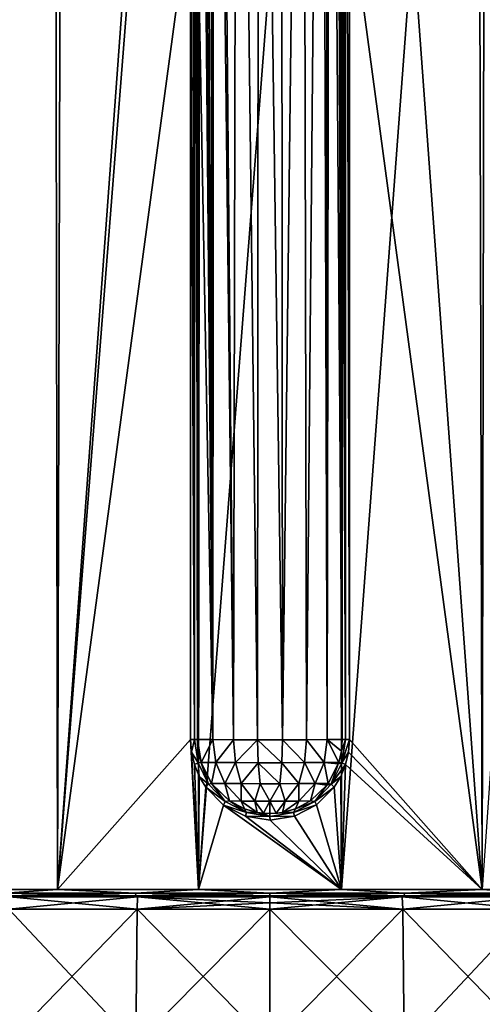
# Model space of a CAD drawing. Header units: millimetres. Extents: x -23 to 23, y 0 to 298.
# Tile 42 of 45: x -7 to 6, y 244 to 271. Entities that reach past the tile are written whole.
import ezdxf

# ---------------------------------------------------------------- set-up
doc = ezdxf.new("R2010")
doc.units = ezdxf.units.MM
doc.header["$LTSCALE"] = 105.850129
for name, color, linetype in [('123', 7, 'CONTINUOUS'), ('124', 7, 'CONTINUOUS'), ('127', 7, 'CONTINUOUS'), ('128', 7, 'CONTINUOUS'), ('130', 7, 'CONTINUOUS'), ('131', 7, 'CONTINUOUS'), ('132', 7, 'CONTINUOUS'), ('134', 7, 'CONTINUOUS'), ('135', 7, 'CONTINUOUS'), ('138', 7, 'CONTINUOUS'), ('139', 7, 'CONTINUOUS'), ('140', 7, 'CONTINUOUS'), ('142', 7, 'CONTINUOUS'), ('143', 7, 'CONTINUOUS')]:
    doc.layers.add(name, color=color, linetype=linetype)

msp = doc.modelspace()

# ---------------------------------------------------------------- linework, layer by layer
at = {"layer": '123', "color": 7, "linetype": 'CONTINUOUS'}
for points in [[(-7.223, 243.105, 18.644), (-3.674, 243.105, 19.654), (-7.153, 246.81, 18.463), (-7.223, 243.105, 18.644)], [(-3.674, 243.105, -19.654), (-7.223, 243.105, -18.644), (-3.638, 246.81, -19.463), (-3.674, 243.105, -19.654)], [(-3.638, 246.81, -19.463), (-7.223, 243.105, -18.644), (-7.153, 246.81, -18.463), (-3.638, 246.81, -19.463)], [(-7.153, 246.81, 18.463), (-3.674, 243.105, 19.654), (-3.638, 246.81, 19.463), (-7.153, 246.81, 18.463)], [(-3.674, 243.105, 19.654), (0, 243.105, 19.994), (-3.638, 246.81, 19.463), (-3.674, 243.105, 19.654)], [(0, 243.105, -19.994), (-3.674, 243.105, -19.654), (0, 246.81, -19.8), (0, 243.105, -19.994)], [(0, 246.81, -19.8), (-3.674, 243.105, -19.654), (-3.638, 246.81, -19.463), (0, 246.81, -19.8)], [(-3.638, 246.81, 19.463), (0, 243.105, 19.994), (0, 246.81, 19.8), (-3.638, 246.81, 19.463)]]:
    msp.add_3dface(points, dxfattribs=at)
at = {"layer": '124', "color": 7, "linetype": 'CONTINUOUS'}
for points in [[(0, 246.81, 19.8), (0, 243.105, 19.994), (3.674, 243.105, 19.654), (0, 246.81, 19.8)], [(0, 243.105, -19.994), (0, 246.81, -19.8), (3.638, 246.81, -19.463), (0, 243.105, -19.994)], [(3.674, 243.105, -19.654), (0, 243.105, -19.994), (3.638, 246.81, -19.463), (3.674, 243.105, -19.654)], [(0, 246.81, 19.8), (3.674, 243.105, 19.654), (3.638, 246.81, 19.463), (0, 246.81, 19.8)], [(7.153, 246.81, -18.463), (3.674, 243.105, -19.654), (3.638, 246.81, -19.463), (7.153, 246.81, -18.463)], [(3.674, 243.105, 19.654), (7.223, 243.105, 18.644), (3.638, 246.81, 19.463), (3.674, 243.105, 19.654)], [(3.638, 246.81, 19.463), (7.223, 243.105, 18.644), (7.153, 246.81, 18.463), (3.638, 246.81, 19.463)], [(7.223, 243.105, -18.644), (3.674, 243.105, -19.654), (7.153, 246.81, -18.463), (7.223, 243.105, -18.644)]]:
    msp.add_3dface(points, dxfattribs=at)
at = {"layer": '127', "color": 7, "linetype": 'CONTINUOUS'}
for points in [[(-5.762, 247.15, 20.244), (-9.385, 247.15, 18.84), (-3.624, 247.15, 19.386), (-5.762, 247.15, 20.244)], [(-3.624, 247.15, 19.386), (-9.385, 247.15, 18.84), (-7.124, 247.15, 18.39), (-3.624, 247.15, 19.386)], [(-9.385, 247.15, -18.84), (-5.762, 247.15, -20.244), (-3.624, 247.15, -19.386), (-9.385, 247.15, -18.84)], [(-7.124, 247.15, -18.39), (-9.385, 247.15, -18.84), (-3.624, 247.15, -19.386), (-7.124, 247.15, -18.39)], [(-1.943, 247.15, 20.958), (-5.762, 247.15, 20.244), (1.943, 247.15, 20.958), (-1.943, 247.15, 20.958)], [(1.943, 247.15, 20.958), (-5.762, 247.15, 20.244), (5.762, 247.15, 20.244), (1.943, 247.15, 20.958)], [(5.762, 247.15, 20.244), (-5.762, 247.15, 20.244), (0, 247.15, 19.721), (5.762, 247.15, 20.244)], [(0, 247.15, 19.721), (-5.762, 247.15, 20.244), (-3.624, 247.15, 19.386), (0, 247.15, 19.721)], [(-1.943, 247.15, -20.958), (5.762, 247.15, -20.244), (-5.762, 247.15, -20.244), (-1.943, 247.15, -20.958)], [(-5.762, 247.15, -20.244), (5.762, 247.15, -20.244), (0, 247.15, -19.721), (-5.762, 247.15, -20.244)], [(-3.624, 247.15, -19.386), (-5.762, 247.15, -20.244), (0, 247.15, -19.721), (-3.624, 247.15, -19.386)], [(1.943, 247.15, -20.958), (5.762, 247.15, -20.244), (-1.943, 247.15, -20.958), (1.943, 247.15, -20.958)], [(5.762, 247.15, 20.244), (0, 247.15, 19.721), (3.624, 247.15, 19.386), (5.762, 247.15, 20.244)], [(0, 247.15, -19.721), (5.762, 247.15, -20.244), (3.624, 247.15, -19.386), (0, 247.15, -19.721)], [(9.385, 247.15, 18.84), (5.762, 247.15, 20.244), (3.624, 247.15, 19.386), (9.385, 247.15, 18.84)], [(7.124, 247.15, 18.39), (9.385, 247.15, 18.84), (3.624, 247.15, 19.386), (7.124, 247.15, 18.39)], [(5.762, 247.15, -20.244), (9.385, 247.15, -18.84), (3.624, 247.15, -19.386), (5.762, 247.15, -20.244)], [(3.624, 247.15, -19.386), (9.385, 247.15, -18.84), (7.124, 247.15, -18.39), (3.624, 247.15, -19.386)]]:
    msp.add_3dface(points, dxfattribs=at)
at = {"layer": '128', "color": 7, "linetype": 'CONTINUOUS'}
for points in [[(-9.471, 247.352, 19.02), (-5.815, 247.352, 20.437), (-5.902, 297.16, 19.903), (-9.471, 247.352, 19.02)], [(-9.43, 297.16, 18.495), (-9.471, 247.352, 19.02), (-5.902, 297.16, 19.903), (-9.43, 297.16, 18.495)], [(-5.815, 247.352, 20.437), (-2.177, 297.16, 20.645), (-5.902, 297.16, 19.903), (-5.815, 247.352, 20.437)], [(-2.177, 297.16, 20.645), (-5.815, 247.352, 20.437), (-2.178, 274.379, 20.87), (-2.177, 297.16, 20.645)], [(2.177, 297.16, 20.645), (2.178, 274.379, 20.87), (5.815, 247.352, 20.437), (2.177, 297.16, 20.645)], [(5.902, 297.16, 19.903), (2.177, 297.16, 20.645), (5.815, 247.352, 20.437), (5.902, 297.16, 19.903)], [(9.471, 247.352, 19.02), (5.902, 297.16, 19.903), (5.815, 247.352, 20.437), (9.471, 247.352, 19.02)], [(-2.178, 251.463, 21.096), (-2.178, 274.379, 20.87), (-5.815, 247.352, 20.437), (-2.178, 251.463, 21.096)], [(2.178, 274.379, 20.87), (2.178, 251.463, 21.096), (5.815, 247.352, 20.437), (2.178, 274.379, 20.87)], [(-1.961, 247.352, 21.157), (-2.178, 251.463, 21.096), (-5.815, 247.352, 20.437), (-1.961, 247.352, 21.157)], [(-2.151, 251.113, 21.102), (-2.178, 251.463, 21.096), (-1.961, 247.352, 21.157), (-2.151, 251.113, 21.102)], [(2.178, 251.463, 21.096), (2.151, 251.115, 21.102), (5.815, 247.352, 20.437), (2.178, 251.463, 21.096)], [(-2.069, 250.772, 21.113), (-2.151, 251.113, 21.102), (-1.961, 247.352, 21.157), (-2.069, 250.772, 21.113)], [(2.151, 251.115, 21.102), (2.07, 250.774, 21.113), (5.815, 247.352, 20.437), (2.151, 251.115, 21.102)], [(-1.937, 250.449, 21.129), (-2.069, 250.772, 21.113), (-1.961, 247.352, 21.157), (-1.937, 250.449, 21.129)], [(2.07, 250.774, 21.113), (1.938, 250.451, 21.129), (1.961, 247.352, 21.157), (2.07, 250.774, 21.113)], [(5.815, 247.352, 20.437), (2.07, 250.774, 21.113), (1.961, 247.352, 21.157), (5.815, 247.352, 20.437)], [(-1.756, 250.152, 21.148), (-1.937, 250.449, 21.129), (-1.961, 247.352, 21.157), (-1.756, 250.152, 21.148)], [(1.938, 250.451, 21.129), (1.757, 250.154, 21.148), (1.961, 247.352, 21.157), (1.938, 250.451, 21.129)], [(-1.271, 249.665, 21.187), (-1.756, 250.152, 21.148), (-1.961, 247.352, 21.157), (-1.271, 249.665, 21.187)], [(1.757, 250.154, 21.148), (1.273, 249.667, 21.187), (1.961, 247.352, 21.157), (1.757, 250.154, 21.148)], [(1.961, 247.352, 21.157), (-1.271, 249.665, 21.187), (-1.961, 247.352, 21.157), (1.961, 247.352, 21.157)], [(-0.666, 249.356, 21.218), (-1.271, 249.665, 21.187), (1.961, 247.352, 21.157), (-0.666, 249.356, 21.218)], [(1.273, 249.667, 21.187), (0.669, 249.357, 21.218), (1.961, 247.352, 21.157), (1.273, 249.667, 21.187)], [(0.002, 249.25, 21.229), (-0.666, 249.356, 21.218), (1.961, 247.352, 21.157), (0.002, 249.25, 21.229)], [(0.669, 249.357, 21.218), (0.002, 249.25, 21.229), (1.961, 247.352, 21.157), (0.669, 249.357, 21.218)]]:
    msp.add_3dface(points, dxfattribs=at)
at = {"layer": '130', "color": 7, "linetype": 'CONTINUOUS'}
for points in [[(-9.253, 297.16, -18.583), (-5.681, 297.16, -19.967), (-9.471, 247.352, -19.02), (-9.253, 297.16, -18.583)], [(-9.471, 247.352, -19.02), (-5.681, 297.16, -19.967), (-5.815, 247.352, -20.437), (-9.471, 247.352, -19.02)], [(-5.681, 297.16, -19.967), (-1.915, 297.16, -20.671), (-5.815, 247.352, -20.437), (-5.681, 297.16, -19.967)], [(-5.815, 247.352, -20.437), (-1.915, 297.16, -20.671), (-1.961, 247.352, -21.157), (-5.815, 247.352, -20.437)], [(-1.915, 297.16, -20.671), (1.915, 297.16, -20.671), (-1.961, 247.352, -21.157), (-1.915, 297.16, -20.671)], [(-1.961, 247.352, -21.157), (1.915, 297.16, -20.671), (1.961, 247.352, -21.157), (-1.961, 247.352, -21.157)], [(1.915, 297.16, -20.671), (5.681, 297.16, -19.967), (1.961, 247.352, -21.157), (1.915, 297.16, -20.671)], [(1.961, 247.352, -21.157), (5.681, 297.16, -19.967), (5.815, 247.352, -20.437), (1.961, 247.352, -21.157)], [(5.681, 297.16, -19.967), (9.253, 297.16, -18.583), (5.815, 247.352, -20.437), (5.681, 297.16, -19.967)]]:
    msp.add_3dface(points, dxfattribs=at)
at = {"layer": '131', "color": 7, "linetype": 'CONTINUOUS'}
for points in [[(-9.471, 247.352, -19.02), (-5.815, 247.352, -20.437), (-7.258, 247.251, -19.942), (-9.471, 247.352, -19.02)], [(-7.258, 247.251, -19.942), (-5.815, 247.352, -20.437), (-3.685, 247.251, -20.899), (-7.258, 247.251, -19.942)], [(-5.815, 247.352, -20.437), (-1.961, 247.352, -21.157), (-3.685, 247.251, -20.899), (-5.815, 247.352, -20.437)], [(-3.685, 247.251, -20.899), (-1.961, 247.352, -21.157), (0, 247.251, -21.222), (-3.685, 247.251, -20.899)], [(-1.961, 247.352, -21.157), (1.961, 247.352, -21.157), (0, 247.251, -21.222), (-1.961, 247.352, -21.157)], [(0, 247.251, -21.222), (1.961, 247.352, -21.157), (3.685, 247.251, -20.899), (0, 247.251, -21.222)], [(1.961, 247.352, -21.157), (5.815, 247.352, -20.437), (3.685, 247.251, -20.899), (1.961, 247.352, -21.157)], [(3.685, 247.251, -20.899), (5.815, 247.352, -20.437), (7.258, 247.251, -19.942), (3.685, 247.251, -20.899)], [(-5.762, 247.15, -20.244), (-9.385, 247.15, -18.84), (-7.233, 247.177, -19.873), (-5.762, 247.15, -20.244)], [(-7.258, 247.251, -19.942), (-3.685, 247.251, -20.899), (-7.233, 247.177, -19.873), (-7.258, 247.251, -19.942)], [(-7.233, 247.177, -19.873), (-3.685, 247.251, -20.899), (-3.672, 247.177, -20.827), (-7.233, 247.177, -19.873)], [(-5.762, 247.15, -20.244), (-7.233, 247.177, -19.873), (-3.672, 247.177, -20.827), (-5.762, 247.15, -20.244)], [(-1.943, 247.15, -20.958), (-5.762, 247.15, -20.244), (-3.672, 247.177, -20.827), (-1.943, 247.15, -20.958)], [(-3.685, 247.251, -20.899), (0, 247.251, -21.222), (-3.672, 247.177, -20.827), (-3.685, 247.251, -20.899)], [(-3.672, 247.177, -20.827), (0, 247.251, -21.222), (0, 247.177, -21.149), (-3.672, 247.177, -20.827)], [(-1.943, 247.15, -20.958), (-3.672, 247.177, -20.827), (0, 247.177, -21.149), (-1.943, 247.15, -20.958)], [(1.943, 247.15, -20.958), (-1.943, 247.15, -20.958), (0, 247.177, -21.149), (1.943, 247.15, -20.958)], [(0, 247.251, -21.222), (3.685, 247.251, -20.899), (0, 247.177, -21.149), (0, 247.251, -21.222)], [(0, 247.177, -21.149), (3.685, 247.251, -20.899), (3.672, 247.177, -20.827), (0, 247.177, -21.149)], [(1.943, 247.15, -20.958), (0, 247.177, -21.149), (3.672, 247.177, -20.827), (1.943, 247.15, -20.958)], [(5.762, 247.15, -20.244), (1.943, 247.15, -20.958), (3.672, 247.177, -20.827), (5.762, 247.15, -20.244)], [(3.685, 247.251, -20.899), (7.258, 247.251, -19.942), (3.672, 247.177, -20.827), (3.685, 247.251, -20.899)], [(3.672, 247.177, -20.827), (7.258, 247.251, -19.942), (7.233, 247.177, -19.873), (3.672, 247.177, -20.827)], [(5.762, 247.15, -20.244), (3.672, 247.177, -20.827), (7.233, 247.177, -19.873), (5.762, 247.15, -20.244)], [(9.385, 247.15, -18.84), (5.762, 247.15, -20.244), (7.233, 247.177, -19.873), (9.385, 247.15, -18.84)]]:
    msp.add_3dface(points, dxfattribs=at)
at = {"layer": '132', "color": 7, "linetype": 'CONTINUOUS'}
for points in [[(-5.815, 247.352, 20.437), (-9.471, 247.352, 19.02), (-7.258, 247.251, 19.942), (-5.815, 247.352, 20.437)], [(-3.685, 247.251, 20.899), (-5.815, 247.352, 20.437), (-7.258, 247.251, 19.942), (-3.685, 247.251, 20.899)], [(-1.961, 247.352, 21.157), (-5.815, 247.352, 20.437), (-3.685, 247.251, 20.899), (-1.961, 247.352, 21.157)], [(0, 247.251, 21.222), (-1.961, 247.352, 21.157), (-3.685, 247.251, 20.899), (0, 247.251, 21.222)], [(1.961, 247.352, 21.157), (-1.961, 247.352, 21.157), (0, 247.251, 21.222), (1.961, 247.352, 21.157)], [(3.685, 247.251, 20.899), (1.961, 247.352, 21.157), (0, 247.251, 21.222), (3.685, 247.251, 20.899)], [(5.815, 247.352, 20.437), (1.961, 247.352, 21.157), (3.685, 247.251, 20.899), (5.815, 247.352, 20.437)], [(7.258, 247.251, 19.942), (5.815, 247.352, 20.437), (3.685, 247.251, 20.899), (7.258, 247.251, 19.942)], [(9.471, 247.352, 19.02), (5.815, 247.352, 20.437), (7.258, 247.251, 19.942), (9.471, 247.352, 19.02)], [(-9.385, 247.15, 18.84), (-5.762, 247.15, 20.244), (-7.233, 247.177, 19.873), (-9.385, 247.15, 18.84)], [(-3.685, 247.251, 20.899), (-7.258, 247.251, 19.942), (-3.672, 247.177, 20.827), (-3.685, 247.251, 20.899)], [(-3.672, 247.177, 20.827), (-7.258, 247.251, 19.942), (-7.233, 247.177, 19.873), (-3.672, 247.177, 20.827)], [(-5.762, 247.15, 20.244), (-3.672, 247.177, 20.827), (-7.233, 247.177, 19.873), (-5.762, 247.15, 20.244)], [(-5.762, 247.15, 20.244), (-1.943, 247.15, 20.958), (-3.672, 247.177, 20.827), (-5.762, 247.15, 20.244)], [(0, 247.251, 21.222), (-3.685, 247.251, 20.899), (0, 247.177, 21.149), (0, 247.251, 21.222)], [(0, 247.177, 21.149), (-3.685, 247.251, 20.899), (-3.672, 247.177, 20.827), (0, 247.177, 21.149)], [(-1.943, 247.15, 20.958), (0, 247.177, 21.149), (-3.672, 247.177, 20.827), (-1.943, 247.15, 20.958)], [(-1.943, 247.15, 20.958), (1.943, 247.15, 20.958), (0, 247.177, 21.149), (-1.943, 247.15, 20.958)], [(3.685, 247.251, 20.899), (0, 247.251, 21.222), (3.672, 247.177, 20.827), (3.685, 247.251, 20.899)], [(3.672, 247.177, 20.827), (0, 247.251, 21.222), (0, 247.177, 21.149), (3.672, 247.177, 20.827)], [(1.943, 247.15, 20.958), (3.672, 247.177, 20.827), (0, 247.177, 21.149), (1.943, 247.15, 20.958)], [(1.943, 247.15, 20.958), (5.762, 247.15, 20.244), (3.672, 247.177, 20.827), (1.943, 247.15, 20.958)], [(7.233, 247.177, 19.873), (3.685, 247.251, 20.899), (3.672, 247.177, 20.827), (7.233, 247.177, 19.873)], [(5.762, 247.15, 20.244), (7.233, 247.177, 19.873), (3.672, 247.177, 20.827), (5.762, 247.15, 20.244)], [(7.258, 247.251, 19.942), (3.685, 247.251, 20.899), (7.233, 247.177, 19.873), (7.258, 247.251, 19.942)], [(5.762, 247.15, 20.244), (9.385, 247.15, 18.84), (7.233, 247.177, 19.873), (5.762, 247.15, 20.244)]]:
    msp.add_3dface(points, dxfattribs=at)
at = {"layer": '134', "color": 7, "linetype": 'CONTINUOUS'}
for points in [[(-1.899, 297.635, 20.399), (-1.565, 251.456, 20.441), (-1.797, 297.803, 20.249), (-1.899, 297.635, 20.399)], [(-1.797, 297.803, 20.249), (-1.565, 251.456, 20.441), (-1.643, 297.912, 20.065), (-1.797, 297.803, 20.249)], [(-1.643, 297.912, 20.065), (-1.565, 251.456, 20.441), (-1.541, 297.941, 19.963), (-1.643, 297.912, 20.065)], [(-1.565, 251.456, 20.441), (-1.002, 251.452, 20.043), (-1.541, 297.941, 19.963), (-1.565, 251.456, 20.441)], [(-1.002, 251.452, 20.043), (-1.418, 297.952, 19.855), (-1.541, 297.941, 19.963), (-1.002, 251.452, 20.043)], [(-0.895, 297.952, 19.537), (-1.418, 297.952, 19.855), (-1.002, 251.452, 20.043), (-0.895, 297.952, 19.537)], [(-0.345, 251.45, 19.834), (-0.895, 297.952, 19.537), (-1.002, 251.452, 20.043), (-0.345, 251.45, 19.834)], [(-0.305, 297.952, 19.373), (-0.895, 297.952, 19.537), (-0.345, 251.45, 19.834), (-0.305, 297.952, 19.373)], [(0.345, 251.45, 19.834), (-0.305, 297.952, 19.373), (-0.345, 251.45, 19.834), (0.345, 251.45, 19.834)], [(0.307, 297.952, 19.373), (-0.305, 297.952, 19.373), (0.345, 251.45, 19.834), (0.307, 297.952, 19.373)], [(0.896, 297.952, 19.538), (0.307, 297.952, 19.373), (0.345, 251.45, 19.834), (0.896, 297.952, 19.538)], [(1.002, 251.452, 20.043), (0.896, 297.952, 19.538), (0.345, 251.45, 19.834), (1.002, 251.452, 20.043)], [(1.418, 297.952, 19.855), (0.896, 297.952, 19.538), (1.002, 251.452, 20.043), (1.418, 297.952, 19.855)], [(1.565, 251.456, 20.441), (1.418, 297.952, 19.855), (1.002, 251.452, 20.043), (1.565, 251.456, 20.441)], [(1.541, 297.941, 19.962), (1.418, 297.952, 19.855), (1.565, 251.456, 20.441), (1.541, 297.941, 19.962)], [(1.643, 297.912, 20.065), (1.541, 297.941, 19.962), (1.565, 251.456, 20.441), (1.643, 297.912, 20.065)], [(1.981, 251.462, 20.991), (1.643, 297.912, 20.065), (1.565, 251.456, 20.441), (1.981, 251.462, 20.991)], [(1.797, 297.803, 20.249), (1.643, 297.912, 20.065), (1.981, 251.462, 20.991), (1.797, 297.803, 20.249)], [(1.9, 297.634, 20.399), (1.797, 297.803, 20.249), (1.981, 251.462, 20.991), (1.9, 297.634, 20.399)], [(-1.96, 297.413, 20.502), (-1.565, 251.456, 20.441), (-1.899, 297.635, 20.399), (-1.96, 297.413, 20.502)], [(1.96, 297.412, 20.503), (1.9, 297.634, 20.399), (1.981, 251.462, 20.991), (1.96, 297.412, 20.503)], [(-1.98, 297.159, 20.541), (-1.565, 251.456, 20.441), (-1.96, 297.413, 20.502), (-1.98, 297.159, 20.541)], [(1.981, 251.462, 20.991), (1.981, 274.326, 20.766), (1.96, 297.412, 20.503), (1.981, 251.462, 20.991)], [(-1.981, 274.326, 20.766), (-1.565, 251.456, 20.441), (-1.98, 297.159, 20.541), (-1.981, 274.326, 20.766)], [(-1.981, 251.462, 20.991), (-1.565, 251.456, 20.441), (-1.981, 274.326, 20.766), (-1.981, 251.462, 20.991)]]:
    msp.add_3dface(points, dxfattribs=at)
at = {"layer": '135', "color": 7, "linetype": 'CONTINUOUS'}
for points in [[(-1.565, 251.456, 20.441), (-1.981, 251.462, 20.991), (-1.885, 250.835, 21.007), (-1.565, 251.456, 20.441)], [(-1.885, 250.835, 21.007), (-1.981, 251.462, 20.991), (-1.957, 251.144, 20.997), (-1.885, 250.835, 21.007)], [(-1.483, 250.831, 20.492), (-1.565, 251.456, 20.441), (-1.885, 250.835, 21.007), (-1.483, 250.831, 20.492)], [(-1.002, 251.452, 20.043), (-1.565, 251.456, 20.441), (-1.483, 250.831, 20.492), (-1.002, 251.452, 20.043)], [(-0.947, 250.827, 20.121), (-1.002, 251.452, 20.043), (-1.483, 250.831, 20.492), (-0.947, 250.827, 20.121)], [(-0.345, 251.45, 19.834), (-1.002, 251.452, 20.043), (-0.947, 250.827, 20.121), (-0.345, 251.45, 19.834)], [(-0.326, 250.825, 19.927), (-0.345, 251.45, 19.834), (-0.947, 250.827, 20.121), (-0.326, 250.825, 19.927)], [(0.345, 251.45, 19.834), (-0.345, 251.45, 19.834), (0.326, 250.825, 19.927), (0.345, 251.45, 19.834)], [(0.326, 250.825, 19.927), (-0.345, 251.45, 19.834), (-0.326, 250.825, 19.927), (0.326, 250.825, 19.927)], [(0.947, 250.827, 20.121), (0.345, 251.45, 19.834), (0.326, 250.825, 19.927), (0.947, 250.827, 20.121)], [(1.002, 251.452, 20.043), (0.345, 251.45, 19.834), (0.947, 250.827, 20.121), (1.002, 251.452, 20.043)], [(1.483, 250.831, 20.492), (1.002, 251.452, 20.043), (0.947, 250.827, 20.121), (1.483, 250.831, 20.492)], [(1.565, 251.456, 20.441), (1.002, 251.452, 20.043), (1.483, 250.831, 20.492), (1.565, 251.456, 20.441)], [(1.885, 250.835, 21.007), (1.565, 251.456, 20.441), (1.483, 250.831, 20.492), (1.885, 250.835, 21.007)], [(1.981, 251.462, 20.991), (1.565, 251.456, 20.441), (1.957, 251.144, 20.997), (1.981, 251.462, 20.991)], [(1.957, 251.144, 20.997), (1.565, 251.456, 20.441), (1.885, 250.835, 21.007), (1.957, 251.144, 20.997)], [(-1.483, 250.831, 20.492), (-1.885, 250.835, 21.007), (-1.597, 250.258, 21.039), (-1.483, 250.831, 20.492)], [(-1.885, 250.835, 21.007), (-1.872, 250.794, 21.009), (-1.597, 250.258, 21.039), (-1.885, 250.835, 21.007)], [(-1.24, 250.255, 20.628), (-1.483, 250.831, 20.492), (-1.597, 250.258, 21.039), (-1.24, 250.255, 20.628)], [(-0.947, 250.827, 20.121), (-1.483, 250.831, 20.492), (-1.24, 250.255, 20.628), (-0.947, 250.827, 20.121)], [(-0.786, 250.252, 20.338), (-0.947, 250.827, 20.121), (-1.24, 250.255, 20.628), (-0.786, 250.252, 20.338)], [(-0.326, 250.825, 19.927), (-0.947, 250.827, 20.121), (-0.786, 250.252, 20.338), (-0.326, 250.825, 19.927)], [(-0.269, 250.25, 20.187), (-0.326, 250.825, 19.927), (-0.786, 250.252, 20.338), (-0.269, 250.25, 20.187)], [(0.326, 250.825, 19.927), (-0.326, 250.825, 19.927), (0.269, 250.25, 20.187), (0.326, 250.825, 19.927)], [(0.269, 250.25, 20.187), (-0.326, 250.825, 19.927), (-0.269, 250.25, 20.187), (0.269, 250.25, 20.187)], [(0.786, 250.252, 20.338), (0.326, 250.825, 19.927), (0.269, 250.25, 20.187), (0.786, 250.252, 20.338)], [(0.947, 250.827, 20.121), (0.326, 250.825, 19.927), (0.786, 250.252, 20.338), (0.947, 250.827, 20.121)], [(1.24, 250.255, 20.628), (0.947, 250.827, 20.121), (0.786, 250.252, 20.338), (1.24, 250.255, 20.628)], [(1.483, 250.831, 20.492), (0.947, 250.827, 20.121), (1.24, 250.255, 20.628), (1.483, 250.831, 20.492)], [(1.597, 250.257, 21.039), (1.483, 250.831, 20.492), (1.24, 250.255, 20.628), (1.597, 250.257, 21.039)], [(1.885, 250.835, 21.007), (1.483, 250.831, 20.492), (1.872, 250.795, 21.009), (1.885, 250.835, 21.007)], [(1.872, 250.795, 21.009), (1.483, 250.831, 20.492), (1.597, 250.257, 21.039), (1.872, 250.795, 21.009)], [(-1.24, 250.255, 20.628), (-1.597, 250.258, 21.039), (-1.109, 249.777, 21.078), (-1.24, 250.255, 20.628)], [(-1.597, 250.258, 21.039), (-1.557, 250.204, 21.043), (-1.109, 249.777, 21.078), (-1.597, 250.258, 21.039)], [(-0.786, 250.252, 20.338), (-1.24, 250.255, 20.628), (-0.791, 249.775, 20.81), (-0.786, 250.252, 20.338)], [(-0.791, 249.775, 20.81), (-1.24, 250.255, 20.628), (-1.109, 249.777, 21.078), (-0.791, 249.775, 20.81)], [(-0.411, 249.773, 20.641), (-0.786, 250.252, 20.338), (-0.791, 249.775, 20.81), (-0.411, 249.773, 20.641)], [(-0.269, 250.25, 20.187), (-0.786, 250.252, 20.338), (-0.411, 249.773, 20.641), (-0.269, 250.25, 20.187)], [(0, 249.772, 20.583), (-0.269, 250.25, 20.187), (-0.411, 249.773, 20.641), (0, 249.772, 20.583)], [(0.269, 250.25, 20.187), (-0.269, 250.25, 20.187), (0, 249.772, 20.583), (0.269, 250.25, 20.187)], [(0.412, 249.773, 20.641), (0.269, 250.25, 20.187), (0, 249.772, 20.583), (0.412, 249.773, 20.641)], [(0.786, 250.252, 20.338), (0.269, 250.25, 20.187), (0.412, 249.773, 20.641), (0.786, 250.252, 20.338)], [(0.791, 249.775, 20.81), (0.786, 250.252, 20.338), (0.412, 249.773, 20.641), (0.791, 249.775, 20.81)], [(1.24, 250.255, 20.628), (0.786, 250.252, 20.338), (0.791, 249.775, 20.81), (1.24, 250.255, 20.628)], [(1.109, 249.777, 21.078), (1.24, 250.255, 20.628), (0.791, 249.775, 20.81), (1.109, 249.777, 21.078)], [(1.558, 250.205, 21.043), (1.24, 250.255, 20.628), (1.109, 249.777, 21.078), (1.558, 250.205, 21.043)], [(1.597, 250.257, 21.039), (1.24, 250.255, 20.628), (1.558, 250.205, 21.043), (1.597, 250.257, 21.039)], [(-0.791, 249.775, 20.81), (-1.109, 249.777, 21.078), (-0.695, 249.559, 21.1), (-0.791, 249.775, 20.81)], [(-0.411, 249.773, 20.641), (-0.791, 249.775, 20.81), (-0.346, 249.461, 21.11), (-0.411, 249.773, 20.641)], [(-0.791, 249.775, 20.81), (-0.695, 249.559, 21.1), (-0.346, 249.461, 21.11), (-0.791, 249.775, 20.81)], [(0, 249.772, 20.583), (-0.411, 249.773, 20.641), (-0.174, 249.438, 21.112), (0, 249.772, 20.583)], [(-0.174, 249.438, 21.112), (-0.411, 249.773, 20.641), (-0.346, 249.461, 21.11), (-0.174, 249.438, 21.112)], [(0, 249.43, 21.113), (0, 249.772, 20.583), (-0.174, 249.438, 21.112), (0, 249.43, 21.113)], [(0.412, 249.773, 20.641), (0, 249.772, 20.583), (0.174, 249.438, 21.112), (0.412, 249.773, 20.641)], [(0.174, 249.438, 21.112), (0, 249.772, 20.583), (0, 249.43, 21.113), (0.174, 249.438, 21.112)], [(0.346, 249.461, 21.11), (0.412, 249.773, 20.641), (0.174, 249.438, 21.112), (0.346, 249.461, 21.11)], [(0.791, 249.775, 20.81), (0.412, 249.773, 20.641), (0.346, 249.461, 21.11), (0.791, 249.775, 20.81)], [(0.696, 249.559, 21.1), (0.791, 249.775, 20.81), (0.346, 249.461, 21.11), (0.696, 249.559, 21.1)], [(1.109, 249.777, 21.078), (0.791, 249.775, 20.81), (0.696, 249.559, 21.1), (1.109, 249.777, 21.078)]]:
    msp.add_3dface(points, dxfattribs=at)
at = {"layer": '138', "color": 7, "linetype": 'CONTINUOUS'}
for points in [[(2.051, 297.16, 20.616), (1.98, 297.159, 20.541), (2.064, 251.462, 21.073), (2.051, 297.16, 20.616)], [(1.98, 297.159, 20.541), (1.981, 274.326, 20.766), (2.064, 251.462, 21.073), (1.98, 297.159, 20.541)], [(2.063, 297.16, 20.623), (2.051, 297.16, 20.616), (2.064, 251.462, 21.073), (2.063, 297.16, 20.623)], [(2.178, 251.463, 21.096), (2.178, 274.379, 20.87), (2.063, 297.16, 20.623), (2.178, 251.463, 21.096)], [(2.178, 251.463, 21.096), (2.063, 297.16, 20.623), (2.064, 251.462, 21.073), (2.178, 251.463, 21.096)], [(1.981, 274.326, 20.766), (1.981, 251.462, 20.991), (2.064, 251.462, 21.073), (1.981, 274.326, 20.766)]]:
    msp.add_3dface(points, dxfattribs=at)
at = {"layer": '139', "color": 7, "linetype": 'CONTINUOUS'}
for points in [[(-2.178, 251.463, 21.096), (-2.151, 251.113, 21.102), (-2.064, 251.462, 21.073), (-2.178, 251.463, 21.096)], [(-2.151, 251.113, 21.102), (-1.966, 250.818, 21.09), (-2.064, 251.462, 21.073), (-2.151, 251.113, 21.102)], [(-1.966, 250.818, 21.09), (-1.981, 251.462, 20.991), (-2.064, 251.462, 21.073), (-1.966, 250.818, 21.09)], [(-1.957, 251.144, 20.997), (-1.981, 251.462, 20.991), (-1.966, 250.818, 21.09), (-1.957, 251.144, 20.997)], [(1.981, 251.462, 20.991), (1.957, 251.144, 20.997), (2.064, 251.462, 21.073), (1.981, 251.462, 20.991)], [(2.064, 251.462, 21.073), (1.957, 251.144, 20.997), (1.966, 250.818, 21.09), (2.064, 251.462, 21.073)], [(2.151, 251.115, 21.102), (2.178, 251.463, 21.096), (1.966, 250.818, 21.09), (2.151, 251.115, 21.102)], [(2.178, 251.463, 21.096), (2.064, 251.462, 21.073), (1.966, 250.818, 21.09), (2.178, 251.463, 21.096)], [(-2.151, 251.113, 21.102), (-2.069, 250.772, 21.113), (-1.966, 250.818, 21.09), (-2.151, 251.113, 21.102)], [(-1.885, 250.835, 21.007), (-1.957, 251.144, 20.997), (-1.966, 250.818, 21.09), (-1.885, 250.835, 21.007)], [(1.957, 251.144, 20.997), (1.885, 250.835, 21.007), (1.966, 250.818, 21.09), (1.957, 251.144, 20.997)], [(2.07, 250.774, 21.113), (2.151, 251.115, 21.102), (1.966, 250.818, 21.09), (2.07, 250.774, 21.113)], [(-2.069, 250.772, 21.113), (-1.937, 250.449, 21.129), (-1.966, 250.818, 21.09), (-2.069, 250.772, 21.113)], [(-1.679, 250.233, 21.121), (-1.885, 250.835, 21.007), (-1.966, 250.818, 21.09), (-1.679, 250.233, 21.121)], [(-1.937, 250.449, 21.129), (-1.679, 250.233, 21.121), (-1.966, 250.818, 21.09), (-1.937, 250.449, 21.129)], [(-1.872, 250.794, 21.009), (-1.885, 250.835, 21.007), (-1.679, 250.233, 21.121), (-1.872, 250.794, 21.009)], [(-1.597, 250.258, 21.039), (-1.872, 250.794, 21.009), (-1.679, 250.233, 21.121), (-1.597, 250.258, 21.039)], [(1.872, 250.795, 21.009), (1.597, 250.257, 21.039), (1.678, 250.233, 21.122), (1.872, 250.795, 21.009)], [(2.07, 250.774, 21.113), (1.966, 250.818, 21.09), (1.678, 250.233, 21.122), (2.07, 250.774, 21.113)], [(1.966, 250.818, 21.09), (1.872, 250.795, 21.009), (1.678, 250.233, 21.122), (1.966, 250.818, 21.09)], [(1.938, 250.451, 21.129), (2.07, 250.774, 21.113), (1.678, 250.233, 21.122), (1.938, 250.451, 21.129)], [(1.885, 250.835, 21.007), (1.872, 250.795, 21.009), (1.966, 250.818, 21.09), (1.885, 250.835, 21.007)], [(-1.937, 250.449, 21.129), (-1.756, 250.152, 21.148), (-1.679, 250.233, 21.121), (-1.937, 250.449, 21.129)], [(1.757, 250.154, 21.148), (1.938, 250.451, 21.129), (1.678, 250.233, 21.122), (1.757, 250.154, 21.148)], [(-1.756, 250.152, 21.148), (-1.225, 249.764, 21.159), (-1.679, 250.233, 21.121), (-1.756, 250.152, 21.148)], [(-1.756, 250.152, 21.148), (-1.271, 249.665, 21.187), (-1.225, 249.764, 21.159), (-1.756, 250.152, 21.148)], [(-1.225, 249.764, 21.159), (-1.597, 250.258, 21.039), (-1.679, 250.233, 21.121), (-1.225, 249.764, 21.159)], [(-1.557, 250.204, 21.043), (-1.597, 250.258, 21.039), (-1.225, 249.764, 21.159), (-1.557, 250.204, 21.043)], [(-1.109, 249.777, 21.078), (-1.557, 250.204, 21.043), (-1.225, 249.764, 21.159), (-1.109, 249.777, 21.078)], [(1.558, 250.205, 21.043), (1.109, 249.777, 21.078), (1.225, 249.763, 21.159), (1.558, 250.205, 21.043)], [(1.757, 250.154, 21.148), (1.678, 250.233, 21.122), (1.225, 249.763, 21.159), (1.757, 250.154, 21.148)], [(1.678, 250.233, 21.122), (1.558, 250.205, 21.043), (1.225, 249.763, 21.159), (1.678, 250.233, 21.122)], [(1.273, 249.667, 21.187), (1.757, 250.154, 21.148), (1.225, 249.763, 21.159), (1.273, 249.667, 21.187)], [(1.597, 250.257, 21.039), (1.558, 250.205, 21.043), (1.678, 250.233, 21.122), (1.597, 250.257, 21.039)], [(-1.271, 249.665, 21.187), (-0.647, 249.458, 21.189), (-1.225, 249.764, 21.159), (-1.271, 249.665, 21.187)], [(-0.647, 249.458, 21.189), (-1.109, 249.777, 21.078), (-1.225, 249.764, 21.159), (-0.647, 249.458, 21.189)], [(-0.695, 249.559, 21.1), (-1.109, 249.777, 21.078), (-0.647, 249.458, 21.189), (-0.695, 249.559, 21.1)], [(1.273, 249.667, 21.187), (1.225, 249.763, 21.159), (0.646, 249.458, 21.189), (1.273, 249.667, 21.187)], [(1.225, 249.763, 21.159), (0.696, 249.559, 21.1), (0.646, 249.458, 21.189), (1.225, 249.763, 21.159)], [(1.109, 249.777, 21.078), (0.696, 249.559, 21.1), (1.225, 249.763, 21.159), (1.109, 249.777, 21.078)], [(-1.271, 249.665, 21.187), (-0.666, 249.356, 21.218), (-0.647, 249.458, 21.189), (-1.271, 249.665, 21.187)], [(-0.346, 249.461, 21.11), (-0.695, 249.559, 21.1), (-0.647, 249.458, 21.189), (-0.346, 249.461, 21.11)], [(0.696, 249.559, 21.1), (0.346, 249.461, 21.11), (0.646, 249.458, 21.189), (0.696, 249.559, 21.1)], [(0.669, 249.357, 21.218), (1.273, 249.667, 21.187), (0.646, 249.458, 21.189), (0.669, 249.357, 21.218)], [(-0.666, 249.356, 21.218), (-0.001, 249.352, 21.2), (-0.647, 249.458, 21.189), (-0.666, 249.356, 21.218)], [(-0.666, 249.356, 21.218), (0.002, 249.25, 21.229), (-0.001, 249.352, 21.2), (-0.666, 249.356, 21.218)], [(-0.001, 249.352, 21.2), (-0.346, 249.461, 21.11), (-0.647, 249.458, 21.189), (-0.001, 249.352, 21.2)], [(-0.174, 249.438, 21.112), (-0.346, 249.461, 21.11), (-0.001, 249.352, 21.2), (-0.174, 249.438, 21.112)], [(0, 249.43, 21.113), (-0.174, 249.438, 21.112), (-0.001, 249.352, 21.2), (0, 249.43, 21.113)], [(0.669, 249.357, 21.218), (0.646, 249.458, 21.189), (-0.001, 249.352, 21.2), (0.669, 249.357, 21.218)], [(0.646, 249.458, 21.189), (0, 249.43, 21.113), (-0.001, 249.352, 21.2), (0.646, 249.458, 21.189)], [(0.002, 249.25, 21.229), (0.669, 249.357, 21.218), (-0.001, 249.352, 21.2), (0.002, 249.25, 21.229)], [(0.174, 249.438, 21.112), (0, 249.43, 21.113), (0.646, 249.458, 21.189), (0.174, 249.438, 21.112)], [(0.346, 249.461, 21.11), (0.174, 249.438, 21.112), (0.646, 249.458, 21.189), (0.346, 249.461, 21.11)]]:
    msp.add_3dface(points, dxfattribs=at)
at = {"layer": '140', "color": 7, "linetype": 'CONTINUOUS'}
for points in [[(-2.15, 297.16, 20.646), (-2.178, 274.379, 20.87), (-2.064, 251.462, 21.073), (-2.15, 297.16, 20.646)], [(-2.15, 297.16, 20.646), (-2.064, 251.462, 21.073), (-2.063, 297.16, 20.623), (-2.15, 297.16, 20.646)], [(-2.063, 297.16, 20.623), (-2.064, 251.462, 21.073), (-2.051, 297.16, 20.616), (-2.063, 297.16, 20.623)], [(-2.064, 251.462, 21.073), (-1.981, 251.462, 20.991), (-2.051, 297.16, 20.616), (-2.064, 251.462, 21.073)], [(-1.981, 251.462, 20.991), (-1.981, 274.326, 20.766), (-2.051, 297.16, 20.616), (-1.981, 251.462, 20.991)], [(-2.178, 251.463, 21.096), (-2.064, 251.462, 21.073), (-2.178, 274.379, 20.87), (-2.178, 251.463, 21.096)]]:
    msp.add_3dface(points, dxfattribs=at)
at = {"layer": '142', "color": 7, "linetype": 'CONTINUOUS'}
for points in [[(-3.638, 246.81, -19.463), (-7.153, 246.81, -18.463), (-3.624, 247.15, -19.386), (-3.638, 246.81, -19.463)], [(-7.153, 246.81, -18.463), (-7.124, 247.15, -18.39), (-3.624, 247.15, -19.386), (-7.153, 246.81, -18.463)], [(-7.153, 246.81, 18.463), (-3.638, 246.81, 19.463), (-7.124, 247.15, 18.39), (-7.153, 246.81, 18.463)], [(-3.638, 246.81, 19.463), (-3.624, 247.15, 19.386), (-7.124, 247.15, 18.39), (-3.638, 246.81, 19.463)], [(-3.638, 246.81, -19.463), (-3.624, 247.15, -19.386), (0, 247.15, -19.721), (-3.638, 246.81, -19.463)], [(-3.638, 246.81, -19.463), (0, 247.15, -19.721), (0, 246.983, -19.776), (-3.638, 246.81, -19.463)], [(-3.638, 246.81, 19.463), (0, 246.81, 19.8), (-3.624, 247.15, 19.386), (-3.638, 246.81, 19.463)], [(-3.624, 247.15, 19.386), (0, 246.81, 19.8), (0, 246.983, 19.776), (-3.624, 247.15, 19.386)], [(0, 247.15, 19.721), (-3.624, 247.15, 19.386), (0, 246.983, 19.776), (0, 247.15, 19.721)], [(0, 246.81, -19.8), (-3.638, 246.81, -19.463), (0, 246.983, -19.776), (0, 246.81, -19.8)]]:
    msp.add_3dface(points, dxfattribs=at)
at = {"layer": '143', "color": 7, "linetype": 'CONTINUOUS'}
for points in [[(3.638, 246.81, -19.463), (0, 246.81, -19.8), (3.624, 247.15, -19.386), (3.638, 246.81, -19.463)], [(3.624, 247.15, -19.386), (0, 246.81, -19.8), (0, 246.983, -19.776), (3.624, 247.15, -19.386)], [(0, 247.15, 19.721), (3.638, 246.81, 19.463), (3.624, 247.15, 19.386), (0, 247.15, 19.721)], [(3.638, 246.81, 19.463), (0, 247.15, 19.721), (0, 246.983, 19.776), (3.638, 246.81, 19.463)], [(0, 247.15, -19.721), (3.624, 247.15, -19.386), (0, 246.983, -19.776), (0, 247.15, -19.721)], [(3.638, 246.81, 19.463), (7.153, 246.81, 18.463), (3.624, 247.15, 19.386), (3.638, 246.81, 19.463)], [(7.153, 246.81, 18.463), (7.124, 247.15, 18.39), (3.624, 247.15, 19.386), (7.153, 246.81, 18.463)], [(3.638, 246.81, -19.463), (3.624, 247.15, -19.386), (7.124, 247.15, -18.39), (3.638, 246.81, -19.463)], [(7.153, 246.81, -18.463), (3.638, 246.81, -19.463), (7.124, 247.15, -18.39), (7.153, 246.81, -18.463)], [(0, 246.81, 19.8), (3.638, 246.81, 19.463), (0, 246.983, 19.776), (0, 246.81, 19.8)]]:
    msp.add_3dface(points, dxfattribs=at)

doc.saveas('drawing.dxf')
